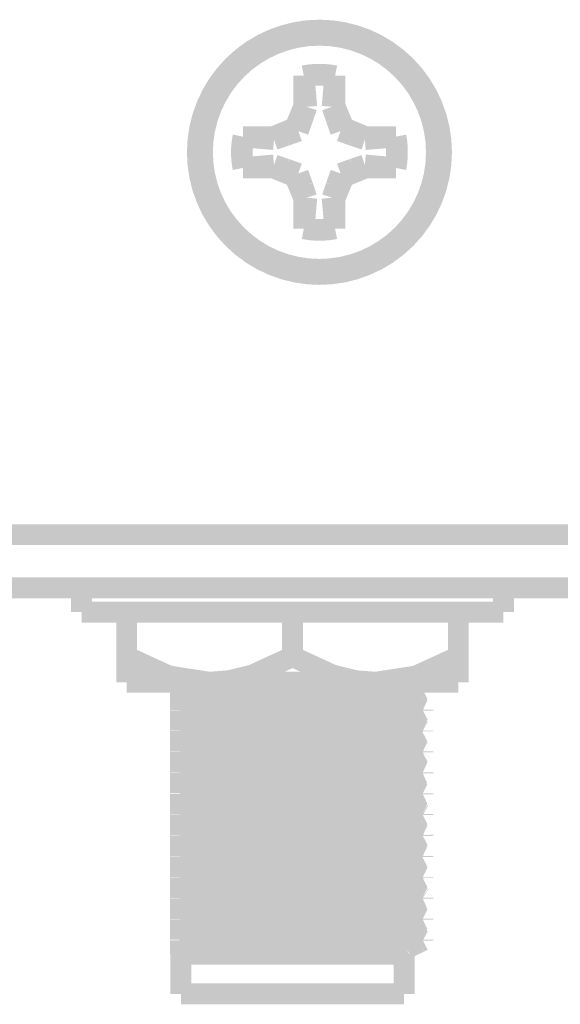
# Model space of a CAD drawing. Header units: millimetres. Extents: x 618 to 1482, y 17 to 575.
# Tile 37 of 96: x 1040 to 1053, y 271 to 294. Entities that reach past the tile are written whole.
import ezdxf

# ---------------------------------------------------------------- set-up
doc = ezdxf.new("R2010")
doc.units = ezdxf.units.MM

# ---------------------------------------------------------------- blocks, each defined once
blk = doc.blocks.new('WASHER_INT_TOOTH_SMA_SS_764701-02_7__41', base_point=(1041.296749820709, 279.8448928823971))
at = {"color": 7, "linetype": 'Continuous', "const_width": 0.5}
for points in [[(1041.546749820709, 280.6812298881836), (1041.546749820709, 280.0970318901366)], [(1046.868306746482, 280.6812298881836), (1041.546749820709, 280.6812298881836)], [(1051.643250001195, 280.6812312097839), (1046.868306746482, 280.6812298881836)], [(1051.643250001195, 280.6812312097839), (1051.643250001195, 280.0970312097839)], [(1046.868306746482, 280.0970318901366), (1041.546749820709, 280.0970318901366)], [(1042.600736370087, 280.095929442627), (1042.531000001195, 280.0970312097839)], [(1042.626250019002, 280.0948928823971), (1042.600736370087, 280.095929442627)], [(1051.643250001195, 280.0970312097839), (1046.868306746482, 280.0970318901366)]]:
    blk.add_lwpolyline(points, dxfattribs=at)
blk = doc.blocks.new('hex-nut_sma_5-16_ss_7__63', base_point=(1042.376250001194, 278.1706312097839))
at = {"color": 7, "linetype": 'Continuous', "const_width": 0.5}
for points in [[(1042.626250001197, 279.0345989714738), (1042.626250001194, 280.0970312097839)], [(1046.595000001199, 279.0345989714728), (1046.595000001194, 280.0970312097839)], [(1050.563750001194, 279.0345989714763), (1050.563750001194, 280.0970312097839)], [(1042.626250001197, 279.0345989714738), (1042.626250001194, 278.4206312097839)], [(1043.58805727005, 278.5925534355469), (1042.626250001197, 279.0345989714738)], [(1046.595000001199, 279.0345989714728), (1045.633192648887, 278.5925534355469)], [(1047.556807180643, 278.5925534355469), (1046.595000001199, 279.0345989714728)], [(1050.563750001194, 279.0345989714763), (1049.601942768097, 278.5925534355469)], [(1050.563750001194, 278.4206312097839), (1050.563750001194, 279.0345989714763)], [(1043.682595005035, 278.5627568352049), (1043.58805727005, 278.5925534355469)], [(1044.610625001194, 278.4206312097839), (1043.682595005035, 278.5627568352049)], [(1045.633192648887, 278.5925534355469), (1045.078287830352, 278.457200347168)], [(1048.111712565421, 278.457200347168), (1047.556807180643, 278.5925534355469)], [(1049.507405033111, 278.5627568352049), (1048.579375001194, 278.4206312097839)], [(1049.601942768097, 278.5925534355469), (1049.507405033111, 278.5627568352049)], [(1044.610625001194, 278.4206312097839), (1042.626250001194, 278.4206312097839)], [(1045.078287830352, 278.457200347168), (1044.610625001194, 278.4206312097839)], [(1048.579375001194, 278.4206312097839), (1044.610625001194, 278.4206312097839)], [(1048.579375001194, 278.4206312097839), (1048.111712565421, 278.457200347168)], [(1050.563750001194, 278.4206312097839), (1048.579375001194, 278.4206312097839)]]:
    blk.add_lwpolyline(points, dxfattribs=at)
blk = doc.blocks.new('screw_m3x5_flthd-phil_5', base_point=(1044.190000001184, 288.0452312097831))
at = {"color": 7, "linetype": 'Continuous', "const_width": 0.5}
blk.add_lwpolyline([(1044.440000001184, 291.0952312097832, 1), (1050.040000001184, 291.0952312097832, 1)], format="xyb", close=True, dxfattribs=at)
for points in [[(1047.613333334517, 292.9241835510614, 0.10102051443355), (1046.866666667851, 292.9241835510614, 0.10102051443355)], [(1047.606954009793, 292.9055432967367, 0.10033080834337), (1046.873045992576, 292.9055432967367, 0.10033080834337)], [(1045.411047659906, 291.4685645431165, 0.10102051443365), (1045.411047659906, 290.7218978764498, 0.10102051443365)], [(1045.42968791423, 291.4621852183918, 0.10033080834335), (1045.42968791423, 290.7282772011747, 0.10033080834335)], [(1049.050312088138, 290.7282772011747, 0.10033080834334), (1049.050312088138, 291.4621852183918, 0.10033080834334)], [(1049.068952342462, 290.72189787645, 0.10102051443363), (1049.068952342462, 291.4685645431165, 0.10102051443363)], [(1046.866666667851, 289.2662788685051, 0.10102051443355), (1047.613333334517, 289.2662788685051, 0.10102051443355)], [(1046.873045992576, 289.2849191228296, 0.10033080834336), (1047.606954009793, 289.2849191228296, 0.10033080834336)]]:
    blk.add_lwpolyline(points, format="xyb", dxfattribs=at)
for points in [[(1046.873045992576, 292.9055432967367), (1046.866666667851, 292.9241835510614)], [(1046.866666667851, 292.9241835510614), (1046.866666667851, 292.196374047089)], [(1047.606954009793, 292.9055432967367), (1047.613333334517, 292.9241835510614)], [(1047.613333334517, 292.196374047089), (1047.613333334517, 292.9241835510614)], [(1046.873045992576, 292.9055432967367), (1046.935864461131, 292.1826097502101)], [(1047.606954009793, 292.9055432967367), (1047.544135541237, 292.1826097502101)], [(1046.866666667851, 292.196374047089), (1046.653496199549, 291.6817350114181)], [(1046.935864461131, 292.1826097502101), (1046.841997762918, 291.903920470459)], [(1046.935864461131, 292.1826097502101), (1046.866666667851, 292.196374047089)], [(1047.544135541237, 292.1826097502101), (1047.613333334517, 292.196374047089)], [(1047.544135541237, 292.1826097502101), (1047.638001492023, 291.903920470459)], [(1047.826503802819, 291.6817350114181), (1047.613333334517, 292.196374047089)], [(1046.841997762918, 291.903920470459), (1046.734162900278, 291.6010683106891)], [(1047.638001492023, 291.903920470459), (1047.74583710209, 291.6010683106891)], [(1046.653496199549, 291.6817350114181), (1046.138857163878, 291.4685645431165)], [(1046.734162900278, 291.6010683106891), (1046.431310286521, 291.493233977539)], [(1046.734162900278, 291.6010683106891), (1046.653496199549, 291.6817350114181)], [(1047.74583710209, 291.6010683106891), (1047.826503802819, 291.6817350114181)], [(1047.74583710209, 291.6010683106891), (1048.04868756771, 291.493233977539)], [(1048.34114283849, 291.4685645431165), (1047.826503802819, 291.6817350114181)], [(1045.42968791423, 291.4621852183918), (1045.411047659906, 291.4685645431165)], [(1046.138857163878, 291.4685645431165), (1045.411047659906, 291.4685645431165)], [(1046.152621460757, 291.3993667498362), (1045.42968791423, 291.4621852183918)], [(1046.152621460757, 291.3993667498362), (1046.138857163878, 291.4685645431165)], [(1046.431310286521, 291.493233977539), (1046.152621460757, 291.3993667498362)], [(1048.04868756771, 291.493233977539), (1048.327378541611, 291.3993667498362)], [(1048.327378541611, 291.3993667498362), (1048.34114283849, 291.4685645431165)], [(1048.327378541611, 291.3993667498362), (1049.050312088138, 291.4621852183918)], [(1049.068952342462, 291.4685645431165), (1048.34114283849, 291.4685645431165)], [(1049.050312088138, 291.4621852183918), (1049.068952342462, 291.4685645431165)], [(1045.42968791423, 290.7282772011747), (1045.411047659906, 290.7218978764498)], [(1045.411047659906, 290.7218978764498), (1046.138857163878, 290.7218978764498)], [(1045.42968791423, 290.7282772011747), (1046.152621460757, 290.7910956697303)], [(1046.152621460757, 290.7910956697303), (1046.138857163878, 290.7218978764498)], [(1046.138857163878, 290.7218978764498), (1046.653496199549, 290.5087274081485)], [(1046.152621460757, 290.7910956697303), (1046.431312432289, 290.6972287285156)], [(1046.431312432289, 290.6972287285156), (1046.734162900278, 290.5893941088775)], [(1046.734162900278, 290.5893941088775), (1046.653496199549, 290.5087274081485)], [(1046.734162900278, 290.5893941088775), (1046.841998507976, 290.2865422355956)], [(1047.638002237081, 290.2865422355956), (1047.74583710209, 290.5893941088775)], [(1047.74583710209, 290.5893941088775), (1048.048689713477, 290.6972287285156)], [(1047.74583710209, 290.5893941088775), (1047.826503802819, 290.5087274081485)], [(1047.826503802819, 290.5087274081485), (1048.34114283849, 290.72189787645)], [(1048.048689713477, 290.6972287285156), (1048.327378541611, 290.7910956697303)], [(1048.327378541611, 290.7910956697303), (1048.34114283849, 290.72189787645)], [(1048.327378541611, 290.7910956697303), (1049.050312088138, 290.7282772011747)], [(1048.34114283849, 290.72189787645), (1049.068952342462, 290.72189787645)], [(1049.050312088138, 290.7282772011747), (1049.068952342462, 290.72189787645)], [(1046.653496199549, 290.5087274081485), (1046.866666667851, 289.9940883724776)], [(1047.613333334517, 289.9940883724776), (1047.826503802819, 290.5087274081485)], [(1046.841998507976, 290.2865422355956), (1046.935864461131, 290.0078526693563)], [(1047.544135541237, 290.0078526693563), (1047.638002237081, 290.2865422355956)], [(1046.935864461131, 290.0078526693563), (1046.866666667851, 289.9940883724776)], [(1046.866666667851, 289.9940883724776), (1046.866666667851, 289.2662788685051)], [(1046.935864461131, 290.0078526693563), (1046.873045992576, 289.2849191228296)], [(1047.544135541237, 290.0078526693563), (1047.613333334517, 289.9940883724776)], [(1047.606954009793, 289.2849191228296), (1047.544135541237, 290.0078526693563)], [(1047.613333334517, 289.2662788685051), (1047.613333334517, 289.9940883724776)], [(1046.873045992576, 289.2849191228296), (1046.866666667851, 289.2662788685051)], [(1047.606954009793, 289.2849191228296), (1047.613333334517, 289.2662788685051)]]:
    blk.add_lwpolyline(points, dxfattribs=at)
blk = doc.blocks.new('Conn_SMA_PCBMount_Octoclock_8__81', base_point=(1043.664896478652, 270.7186329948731))
at = {"color": 7, "linetype": 'Continuous', "const_width": 0.5}
for points in [[(1043.914999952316, 278.3907178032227), (1043.914999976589, 278.4206322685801)], [(1043.914999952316, 278.2606633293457), (1043.914999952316, 278.3907178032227)], [(1044.716078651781, 278.4206326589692), (1044.841493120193, 278.4163945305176)], [(1044.841493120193, 278.4163945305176), (1046.593787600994, 278.3686574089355)], [(1045.468072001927, 278.4206326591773), (1045.775659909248, 278.4121144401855)], [(1045.775659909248, 278.4121144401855), (1047.787173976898, 278.3609631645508)], [(1046.593787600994, 278.3686574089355), (1048.62468670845, 278.3116582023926)], [(1047.787173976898, 278.3609631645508), (1049.221898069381, 278.3117535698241)], [(1049.40701773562, 278.4206326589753), (1049.464246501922, 278.389531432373)], [(1049.464246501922, 278.389531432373), (1049.649162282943, 278.2966321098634)], [(1043.914999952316, 278.2606633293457), (1043.931449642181, 278.2493756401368)], [(1043.914999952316, 278.2496693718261), (1043.922954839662, 278.2552049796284)], [(1043.915000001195, 277.9740249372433), (1043.914999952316, 278.2496693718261)], [(1043.931449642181, 278.2493756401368), (1043.978062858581, 278.2386334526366)], [(1043.978062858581, 278.2386334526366), (1044.075344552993, 278.2275975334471)], [(1044.075344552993, 278.2275975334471), (1044.085729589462, 278.2266896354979)], [(1044.085729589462, 278.2266896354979), (1044.200447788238, 278.218301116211)], [(1044.200447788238, 278.218301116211), (1044.57205461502, 278.1993191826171)], [(1044.57205461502, 278.1993191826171), (1045.451850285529, 278.165078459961)], [(1045.451850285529, 278.165078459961), (1047.073342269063, 278.1165631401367)], [(1047.073342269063, 278.1165631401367), (1048.331943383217, 278.0731938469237)], [(1048.62468670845, 278.3116582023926), (1049.221877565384, 278.2886822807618)], [(1049.221877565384, 278.2886822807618), (1049.475448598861, 278.2756550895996)], [(1049.221898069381, 278.3117535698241), (1049.338022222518, 278.3064091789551)], [(1049.338022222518, 278.3064091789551), (1049.475448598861, 278.2987225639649)], [(1049.340446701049, 278.0552914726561), (1049.462025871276, 278.1207783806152)], [(1049.462025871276, 278.1207783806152), (1049.637156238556, 278.2050870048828)], [(1049.475448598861, 278.2987225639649), (1049.584227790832, 278.2905743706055)], [(1049.475448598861, 278.2756550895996), (1049.524967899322, 278.272271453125)], [(1049.524967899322, 278.272271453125), (1049.584222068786, 278.2675030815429)], [(1049.584222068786, 278.2675030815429), (1049.702832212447, 278.2509816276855)], [(1049.584227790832, 278.2905743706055), (1049.629109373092, 278.2861188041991)], [(1049.629109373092, 278.2861188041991), (1049.715000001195, 278.2667012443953)], [(1049.637156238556, 278.2050870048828), (1049.715000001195, 278.2436312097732)], [(1049.649162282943, 278.2966321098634), (1049.715000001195, 278.2667012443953)], [(1049.702832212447, 278.2509816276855), (1049.715000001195, 278.2436312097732)], [(1049.715000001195, 278.2667012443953), (1049.715000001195, 278.2436312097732)], [(1043.915000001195, 277.9740249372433), (1044.466025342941, 277.9521535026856)], [(1043.915000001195, 277.9509549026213), (1043.915000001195, 277.9740249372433)], [(1043.915000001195, 277.9509549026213), (1044.726383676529, 277.9201520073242)], [(1043.914999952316, 277.7606633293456), (1043.915000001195, 277.9509549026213)], [(1043.914999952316, 277.8961194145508), (1043.914999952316, 277.8483403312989)], [(1044.466025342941, 277.9521535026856), (1045.775659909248, 277.9121144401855)], [(1044.726383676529, 277.9201520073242), (1046.593787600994, 277.8686574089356)], [(1045.775659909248, 277.9121144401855), (1047.787173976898, 277.8609631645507)], [(1046.593787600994, 277.8686574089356), (1048.515730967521, 277.815369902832)], [(1047.787173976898, 277.8609631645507), (1049.006424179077, 277.8206952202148)], [(1048.331943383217, 278.0731938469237), (1048.79358338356, 278.0527127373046)], [(1048.79358338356, 278.0527127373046), (1049.021445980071, 278.039937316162)], [(1049.021445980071, 278.039937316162), (1049.102376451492, 278.033803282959)], [(1049.102376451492, 278.033803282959), (1049.130180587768, 278.0313122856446)], [(1049.130180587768, 278.0313122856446), (1049.228310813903, 278.0189335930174)], [(1049.254587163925, 278.0125172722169), (1049.289695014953, 277.9909184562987)], [(1049.265843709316, 278.0055920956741), (1049.306619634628, 278.0297406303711)], [(1049.289695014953, 277.9909184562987), (1049.328779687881, 277.9610760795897)], [(1049.306619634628, 278.0297406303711), (1049.340446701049, 278.0552914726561)], [(1049.328779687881, 277.9610760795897), (1049.461776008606, 277.8895238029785)], [(1049.461776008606, 277.8895238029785), (1049.633508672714, 277.8076184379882)], [(1043.950844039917, 277.7436001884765), (1043.914999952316, 277.7606633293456)], [(1043.914999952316, 277.7496693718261), (1043.925640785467, 277.7555978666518)], [(1043.915000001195, 277.4740249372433), (1043.914999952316, 277.7496693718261)], [(1043.950844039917, 277.7436001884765), (1044.01202630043, 277.7340634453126)], [(1044.01202630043, 277.7340634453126), (1044.14070271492, 277.722352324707)], [(1044.14070271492, 277.722352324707), (1044.151574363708, 277.7215703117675)], [(1044.151574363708, 277.7215703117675), (1044.347169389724, 277.7101033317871)], [(1044.347169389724, 277.7101033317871), (1044.879932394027, 277.6862576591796)], [(1044.879932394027, 277.6862576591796), (1046.286201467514, 277.6387913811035)], [(1046.286201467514, 277.6387913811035), (1047.969470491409, 277.5870679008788)], [(1048.515730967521, 277.815369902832), (1049.221877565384, 277.7886822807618)], [(1049.006424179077, 277.8206952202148), (1049.430397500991, 277.8014729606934)], [(1049.221877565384, 277.7886822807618), (1049.584222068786, 277.7675030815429)], [(1049.305222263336, 277.5344670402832), (1049.466138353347, 277.6207669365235)], [(1049.430397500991, 277.8014729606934), (1049.475448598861, 277.7987225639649)], [(1049.466138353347, 277.6207669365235), (1049.617611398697, 277.6929600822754)], [(1049.475448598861, 277.7987225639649), (1049.584227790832, 277.7905743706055)], [(1049.584222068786, 277.7675030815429), (1049.68718503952, 277.7547352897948)], [(1049.584227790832, 277.7905743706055), (1049.67212723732, 277.7804692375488)], [(1049.617611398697, 277.6929600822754), (1049.715000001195, 277.7436312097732)], [(1049.633508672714, 277.8076184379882), (1049.715000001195, 277.7667012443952)], [(1049.67212723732, 277.7804692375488), (1049.715000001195, 277.7667012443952)], [(1049.68718503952, 277.7547352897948), (1049.715000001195, 277.7436312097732)], [(1049.715000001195, 277.7667012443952), (1049.715000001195, 277.7436312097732)], [(1043.915000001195, 277.4740249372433), (1044.723775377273, 277.4433110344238)], [(1043.915000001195, 277.4509549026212), (1043.915000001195, 277.4740249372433)], [(1043.915000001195, 277.4509549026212), (1044.61540435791, 277.42388278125)], [(1043.914999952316, 277.2601788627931), (1043.915000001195, 277.4509549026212)], [(1044.61540435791, 277.42388278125), (1046.593787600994, 277.3686574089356)], [(1044.723775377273, 277.4433110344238), (1046.593786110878, 277.3917286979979)], [(1046.593786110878, 277.3917286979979), (1048.571411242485, 277.3365567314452)], [(1047.969470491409, 277.5870679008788), (1048.725737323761, 277.5560162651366)], [(1048.725737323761, 277.5560162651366), (1049.04621266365, 277.5382016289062)], [(1049.04621266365, 277.5382016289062), (1049.090782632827, 277.5347760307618)], [(1049.090782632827, 277.5347760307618), (1049.241196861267, 277.516267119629)], [(1049.241196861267, 277.516267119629), (1049.252615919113, 277.513181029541)], [(1049.252615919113, 277.513181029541), (1049.280644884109, 277.4927189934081)], [(1049.261480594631, 277.5067095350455), (1049.305222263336, 277.5344670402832)], [(1049.280644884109, 277.4927189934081), (1049.473361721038, 277.3895581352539)], [(1049.473361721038, 277.3895581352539), (1049.586383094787, 277.3353474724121)], [(1043.929141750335, 277.252713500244), (1043.914999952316, 277.2601788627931)], [(1043.922524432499, 277.2562067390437), (1043.914999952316, 277.2522404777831)], [(1043.915000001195, 276.9740249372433), (1043.914999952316, 277.2522404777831)], [(1043.940963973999, 277.2460682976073), (1043.929141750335, 277.252713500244)], [(1043.940963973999, 277.2460682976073), (1043.961630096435, 277.241410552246)], [(1043.961630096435, 277.241410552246), (1043.982902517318, 277.2379048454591)], [(1043.982902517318, 277.2379048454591), (1044.106894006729, 277.2249348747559)], [(1044.106894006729, 277.2249348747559), (1044.216132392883, 277.2173245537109)], [(1044.216132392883, 277.2173245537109), (1044.427364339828, 277.2060940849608)], [(1044.427364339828, 277.2060940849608), (1045.146553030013, 277.1759808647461)], [(1045.146553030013, 277.1759808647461), (1046.484875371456, 277.1331761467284)], [(1046.593787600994, 277.3686574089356), (1048.402501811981, 277.3191159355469)], [(1048.402501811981, 277.3191159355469), (1049.221877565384, 277.2886822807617)], [(1048.571411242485, 277.3365567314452), (1049.221898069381, 277.3117535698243)], [(1049.221877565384, 277.2886822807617), (1049.42026304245, 277.2789853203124)], [(1049.221898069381, 277.3117535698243), (1049.475448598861, 277.2987225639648)], [(1049.42026304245, 277.2789853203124), (1049.475448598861, 277.2756550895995)], [(1049.475448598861, 277.2987225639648), (1049.511420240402, 277.2963078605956)], [(1049.475448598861, 277.2756550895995), (1049.584222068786, 277.2675030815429)], [(1049.572952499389, 277.167477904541), (1049.476248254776, 277.120732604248)], [(1049.511420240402, 277.2963078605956), (1049.584227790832, 277.2905743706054)], [(1049.703267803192, 277.2364094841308), (1049.572952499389, 277.167477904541)], [(1049.584222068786, 277.2675030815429), (1049.6652743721, 277.2584508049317)], [(1049.584227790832, 277.2905743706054), (1049.700528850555, 277.2747166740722)], [(1049.586383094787, 277.3353474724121), (1049.700528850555, 277.2747166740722)], [(1049.6652743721, 277.2584508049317), (1049.715000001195, 277.2436312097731)], [(1049.700528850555, 277.2747166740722), (1049.715000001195, 277.2667012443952)], [(1049.715000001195, 277.2667012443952), (1049.715000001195, 277.2436312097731)], [(1043.915000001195, 276.9740249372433), (1044.902432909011, 276.9375165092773)], [(1043.915000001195, 276.9509549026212), (1043.915000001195, 276.9740249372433)], [(1043.915000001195, 276.9509549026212), (1044.466039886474, 276.9290822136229)], [(1043.914999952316, 276.7581189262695), (1043.915000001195, 276.9509549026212)], [(1044.466039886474, 276.9290822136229), (1045.775710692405, 276.8890431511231)], [(1044.902432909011, 276.9375165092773), (1046.593786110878, 276.8917286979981)], [(1046.484875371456, 277.1331761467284), (1047.840835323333, 277.0916760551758)], [(1047.840835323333, 277.0916760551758), (1048.653216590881, 277.0594075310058)], [(1048.653216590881, 277.0594075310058), (1048.938982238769, 277.0450718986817)], [(1048.938982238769, 277.0450718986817), (1049.012773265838, 277.0405209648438)], [(1049.012773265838, 277.0405209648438), (1049.149505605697, 277.0294087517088)], [(1049.149505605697, 277.0294087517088), (1049.264062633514, 277.0073750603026)], [(1049.454818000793, 276.902196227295), (1049.264062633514, 277.0073750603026)], [(1049.275712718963, 277.0134327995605), (1049.266112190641, 277.0062680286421)], [(1049.476248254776, 277.120732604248), (1049.275712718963, 277.0134327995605)], [(1043.930478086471, 276.7498295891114), (1043.914999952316, 276.7581189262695)], [(1043.924738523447, 276.7530448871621), (1043.914999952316, 276.749669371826)], [(1043.915000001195, 276.4740249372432), (1043.914999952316, 276.749669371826)], [(1043.930478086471, 276.7498295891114), (1044.027166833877, 276.7323353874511)], [(1044.027166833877, 276.7323353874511), (1044.066651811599, 276.728383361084)], [(1044.066651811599, 276.728383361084), (1044.128708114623, 276.7232411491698)], [(1044.128708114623, 276.7232411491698), (1044.300747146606, 276.7125332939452)], [(1044.300747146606, 276.7125332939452), (1044.730492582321, 276.6924031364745)], [(1044.730492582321, 276.6924031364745), (1045.392718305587, 276.6671269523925)], [(1045.775710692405, 276.8890431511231), (1047.787174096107, 276.8378918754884)], [(1046.593786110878, 276.8917286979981), (1048.239032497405, 276.8474171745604)], [(1047.787174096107, 276.8378918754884), (1048.910018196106, 276.8013508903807)], [(1048.239032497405, 276.8474171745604), (1049.221898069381, 276.8117535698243)], [(1048.910018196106, 276.8013508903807), (1049.360654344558, 276.7822049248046)], [(1049.221898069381, 276.8117535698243), (1049.475448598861, 276.7987225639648)], [(1049.360654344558, 276.7822049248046), (1049.475448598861, 276.7756550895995)], [(1049.500271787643, 276.8772824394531), (1049.454818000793, 276.902196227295)], [(1049.475448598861, 276.7987225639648), (1049.71390460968, 276.768910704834)], [(1049.475448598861, 276.7756550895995), (1049.584222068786, 276.7675030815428)], [(1049.712330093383, 276.7401822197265), (1049.493879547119, 276.6267331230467)], [(1049.71390460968, 276.768910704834), (1049.500271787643, 276.8772824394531)], [(1049.584222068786, 276.7675030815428), (1049.637232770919, 276.7621205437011)], [(1049.637232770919, 276.7621205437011), (1049.715000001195, 276.7436312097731)], [(1049.715000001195, 276.7436312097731), (1049.712330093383, 276.7401822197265)], [(1049.71390460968, 276.768910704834), (1049.715000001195, 276.7667012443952)], [(1049.715000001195, 276.7667012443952), (1049.715000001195, 276.7436312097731)], [(1043.915000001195, 276.4740249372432), (1045.089663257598, 276.4316914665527)], [(1043.915000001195, 276.4509549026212), (1043.915000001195, 276.4740249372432)], [(1043.915000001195, 276.4509549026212), (1045.065075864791, 276.4093716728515)], [(1043.914999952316, 276.2591374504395), (1043.915000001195, 276.4509549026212)], [(1045.392718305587, 276.6671269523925), (1047.347318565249, 276.6081441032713)], [(1047.347318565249, 276.6081441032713), (1048.280806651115, 276.5752423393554)], [(1048.280806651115, 276.5752423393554), (1048.822606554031, 276.5512593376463)], [(1048.822606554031, 276.5512593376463), (1049.167186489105, 276.5275166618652)], [(1049.167186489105, 276.5275166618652), (1049.19844912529, 276.5236561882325)], [(1049.482665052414, 276.6207135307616), (1049.262715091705, 276.5017178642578)], [(1049.463167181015, 276.3895276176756), (1049.262715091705, 276.5017178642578)], [(1049.493879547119, 276.6267331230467), (1049.482665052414, 276.6207135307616)], [(1043.933190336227, 276.2486432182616), (1043.914999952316, 276.2591374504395)], [(1043.925080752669, 276.2533229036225), (1043.914999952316, 276.2496693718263)], [(1043.915000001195, 275.9740249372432), (1043.914999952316, 276.2496693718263)], [(1043.933190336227, 276.2486432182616), (1044.031074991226, 276.2319119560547)], [(1044.031074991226, 276.2319119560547), (1044.048342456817, 276.2301304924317)], [(1044.048342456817, 276.2301304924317), (1044.083018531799, 276.2269223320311)], [(1044.083018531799, 276.2269223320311), (1044.301505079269, 276.2124913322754)], [(1044.301505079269, 276.2124913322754), (1044.722582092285, 276.1927388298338)], [(1045.065075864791, 276.4093716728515), (1046.616299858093, 276.3681386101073)], [(1045.089663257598, 276.4316914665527), (1047.410836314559, 276.3713811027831)], [(1046.616299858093, 276.3681386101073), (1048.238971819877, 276.3243497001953)], [(1047.410836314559, 276.3713811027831), (1048.801854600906, 276.3284428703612)], [(1048.238971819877, 276.3243497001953), (1049.221877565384, 276.2886822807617)], [(1048.801854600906, 276.3284428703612), (1049.221898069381, 276.3117535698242)], [(1049.221877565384, 276.2886822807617), (1049.296620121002, 276.285313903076)], [(1049.221898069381, 276.3117535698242), (1049.350285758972, 276.3057988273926)], [(1049.296620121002, 276.285313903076), (1049.475448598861, 276.2756550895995)], [(1049.350285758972, 276.3057988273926), (1049.475448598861, 276.2987225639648)], [(1049.647902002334, 276.2976353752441), (1049.463167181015, 276.3895276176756)], [(1049.652076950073, 276.2162259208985), (1049.470014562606, 276.1207516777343)], [(1049.475448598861, 276.2987225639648), (1049.584227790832, 276.2905743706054)], [(1049.475448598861, 276.2756550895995), (1049.584222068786, 276.2675030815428)], [(1049.584222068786, 276.2675030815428), (1049.603228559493, 276.265736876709)], [(1049.584227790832, 276.2905743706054), (1049.635334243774, 276.2854130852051)], [(1049.603228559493, 276.265736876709), (1049.715000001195, 276.2436312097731)], [(1049.635334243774, 276.2854130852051), (1049.715000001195, 276.2667012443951)], [(1049.715000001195, 276.2667012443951), (1049.647902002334, 276.2976353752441)], [(1049.715000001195, 276.2436312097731), (1049.652076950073, 276.2162259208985)], [(1049.715000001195, 276.2667012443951), (1049.715000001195, 276.2436312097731)], [(1043.915000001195, 275.9740249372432), (1044.466025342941, 275.9521535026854)], [(1043.915000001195, 275.9509549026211), (1043.915000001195, 275.9740249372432)], [(1044.722582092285, 276.1927388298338), (1045.715995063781, 276.1562474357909)], [(1045.715995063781, 276.1562474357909), (1047.340927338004, 276.1083462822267)], [(1047.340927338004, 276.1083462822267), (1048.49458240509, 276.0664342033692)], [(1048.49458240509, 276.0664342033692), (1048.90696357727, 276.0468495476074)], [(1048.90696357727, 276.0468495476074), (1049.030765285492, 276.0392964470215)], [(1049.030765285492, 276.0392964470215), (1049.08998846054, 276.0348408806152)], [(1049.08998846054, 276.0348408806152), (1049.169349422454, 276.0272725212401)], [(1049.169349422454, 276.0272725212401), (1049.232082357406, 276.0182126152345)], [(1049.261927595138, 276.0091641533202), (1049.321950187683, 275.9650509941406)], [(1049.365940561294, 276.0586445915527), (1049.266612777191, 276.0057208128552)], [(1049.321950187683, 275.9650509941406), (1049.462457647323, 275.8895276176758)], [(1049.470014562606, 276.1207516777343), (1049.365940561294, 276.0586445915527)], [(1043.915000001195, 275.9509549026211), (1044.943189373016, 275.9131558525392)], [(1043.914999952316, 275.7606633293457), (1043.915000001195, 275.9509549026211)], [(1043.925310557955, 275.7559855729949), (1043.914999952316, 275.7606633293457)], [(1043.914999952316, 275.7496693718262), (1043.925310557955, 275.7559855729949)], [(1043.915000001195, 275.4740249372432), (1043.914999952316, 275.7496693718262)], [(1043.954204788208, 275.7428753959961), (1043.986990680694, 275.7373135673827)], [(1043.986990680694, 275.7373135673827), (1044.000368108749, 275.7355054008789)], [(1044.000368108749, 275.7355054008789), (1044.149699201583, 275.721703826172)], [(1044.466025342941, 275.9521535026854), (1045.775659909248, 275.9121144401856)], [(1044.943189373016, 275.9131558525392), (1047.269914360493, 275.8520329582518)], [(1045.775659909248, 275.9121144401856), (1047.787173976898, 275.8609631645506)], [(1047.269914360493, 275.8520329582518), (1048.714451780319, 275.8085148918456)], [(1047.787173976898, 275.8609631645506), (1049.023259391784, 275.8200276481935)], [(1048.714451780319, 275.8085148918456), (1049.475448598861, 275.7756550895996)], [(1049.023259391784, 275.8200276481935), (1049.441287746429, 275.8008320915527)], [(1049.441287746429, 275.8008320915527), (1049.475448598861, 275.7987225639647)], [(1049.462457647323, 275.8895276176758), (1049.630181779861, 275.8097241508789)], [(1049.475448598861, 275.7987225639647), (1049.584227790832, 275.7905743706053)], [(1049.475448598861, 275.7756550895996), (1049.563462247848, 275.769284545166)], [(1049.563462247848, 275.769284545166), (1049.584222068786, 275.767503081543)], [(1049.584222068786, 275.767503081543), (1049.715000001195, 275.743631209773)], [(1049.584227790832, 275.7905743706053), (1049.676534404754, 275.7797444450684)], [(1049.630181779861, 275.8097241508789), (1049.715000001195, 275.7667012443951)], [(1049.715000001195, 275.743631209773), (1049.646123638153, 275.7113354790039)], [(1049.676534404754, 275.7797444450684), (1049.715000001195, 275.7667012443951)], [(1049.715000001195, 275.7667012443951), (1049.715000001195, 275.743631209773)], [(1044.149699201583, 275.721703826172), (1044.275465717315, 275.7138951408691)], [(1044.275465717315, 275.7138951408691), (1044.80809425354, 275.6891720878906)], [(1044.80809425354, 275.6891720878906), (1045.824091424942, 275.6527760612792)], [(1045.824091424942, 275.6527760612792), (1047.694528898, 275.5967496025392)], [(1047.694528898, 275.5967496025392), (1048.536077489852, 275.5646412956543)], [(1048.536077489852, 275.5646412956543), (1048.847959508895, 275.5499623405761)], [(1048.847959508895, 275.5499623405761), (1048.993233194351, 275.5417950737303)], [(1048.993233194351, 275.5417950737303), (1049.098808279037, 275.5341084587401)], [(1049.098808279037, 275.5341084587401), (1049.135318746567, 275.5308201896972)], [(1049.135318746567, 275.5308201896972), (1049.240103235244, 275.5165188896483)], [(1049.240103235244, 275.5165188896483), (1049.254777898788, 275.5124524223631)], [(1049.375111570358, 275.5730641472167), (1049.261734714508, 275.5092862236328)], [(1049.275532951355, 275.496766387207), (1049.261734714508, 275.5092862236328)], [(1049.475845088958, 275.3895657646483), (1049.275532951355, 275.496766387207)], [(1049.463203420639, 275.6207745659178), (1049.375111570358, 275.5730641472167)], [(1049.646123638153, 275.7113354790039), (1049.463203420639, 275.6207745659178)], [(1043.915000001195, 275.4509549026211), (1043.915000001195, 275.4740249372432)], [(1043.915000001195, 275.4740249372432), (1044.745839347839, 275.4425824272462)], [(1043.915000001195, 275.4509549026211), (1044.824801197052, 275.4169324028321)], [(1043.914999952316, 275.2606633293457), (1043.915000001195, 275.4509549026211)], [(1043.914999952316, 275.2606633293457), (1043.947873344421, 275.244283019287)], [(1044.745839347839, 275.4425824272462), (1046.593786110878, 275.391728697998)], [(1044.824801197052, 275.4169324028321), (1046.593787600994, 275.3686574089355)], [(1046.593786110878, 275.391728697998), (1048.592522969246, 275.335835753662)], [(1046.593787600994, 275.3686574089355), (1048.609387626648, 275.3121884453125)], [(1048.592522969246, 275.335835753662), (1049.221898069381, 275.3117535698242)], [(1048.609387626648, 275.3121884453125), (1049.221877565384, 275.2886822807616)], [(1049.221877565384, 275.2886822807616), (1049.475448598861, 275.2756550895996)], [(1049.221898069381, 275.3117535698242), (1049.475448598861, 275.2987225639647)], [(1049.475448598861, 275.2987225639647), (1049.520798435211, 275.2956402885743)], [(1049.475448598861, 275.2756550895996), (1049.518164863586, 275.2727597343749)], [(1049.574202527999, 275.3421605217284), (1049.475845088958, 275.3895657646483)], [(1049.518164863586, 275.2727597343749), (1049.584222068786, 275.267503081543)], [(1049.520798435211, 275.2956402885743), (1049.584227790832, 275.2905743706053)], [(1049.703055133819, 275.2739842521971), (1049.574202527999, 275.3421605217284)], [(1049.584222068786, 275.267503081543), (1049.700983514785, 275.2515194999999)], [(1049.584227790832, 275.2905743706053), (1049.703055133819, 275.2739842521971)], [(1049.703055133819, 275.2739842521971), (1049.715000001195, 275.2667012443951)], [(1049.715000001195, 275.2667012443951), (1049.715000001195, 275.243631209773)], [(1043.914999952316, 275.2511723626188), (1043.919876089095, 275.2548153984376)], [(1043.914999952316, 275.2496693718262), (1043.914999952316, 275.2511723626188)], [(1043.915000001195, 274.9740249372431), (1043.914999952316, 275.2496693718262)], [(1043.919876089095, 275.2548153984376), (1043.923177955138, 275.2565879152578)], [(1043.947873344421, 275.244283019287), (1043.974711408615, 275.2391598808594)], [(1043.974711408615, 275.2391598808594), (1043.987834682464, 275.2371914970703)], [(1043.987834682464, 275.2371914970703), (1044.173870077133, 275.2200329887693)], [(1044.173870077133, 275.2200329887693), (1044.226335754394, 275.2167065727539)], [(1044.226335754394, 275.2167065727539), (1044.631747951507, 275.196660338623)], [(1044.631747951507, 275.196660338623), (1045.819460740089, 275.1529248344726)], [(1045.819460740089, 275.1529248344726), (1047.672554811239, 275.0974972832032)], [(1047.672554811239, 275.0974972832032), (1048.442108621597, 275.068658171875)], [(1048.442108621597, 275.068658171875), (1049.096554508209, 275.0342953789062)], [(1049.096554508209, 275.0342953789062), (1049.156131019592, 275.0287182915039)], [(1049.156131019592, 275.0287182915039), (1049.197388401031, 275.0238011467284)], [(1049.197388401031, 275.0238011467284), (1049.253005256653, 275.0130551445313)], [(1049.290940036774, 275.0197156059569), (1049.335066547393, 275.0523236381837)], [(1049.335066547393, 275.0523236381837), (1049.462250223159, 275.1207783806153)], [(1049.462250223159, 275.1207783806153), (1049.635124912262, 275.2037594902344)], [(1049.635124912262, 275.2037594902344), (1049.715000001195, 275.243631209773)], [(1049.700983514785, 275.2515194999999), (1049.715000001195, 275.243631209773)], [(1043.915000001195, 274.9740249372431), (1044.9256508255, 274.9367802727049)], [(1043.915000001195, 274.9509549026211), (1043.915000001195, 274.9740249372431)], [(1043.914999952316, 274.7606633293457), (1043.915000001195, 274.9509549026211)], [(1043.915000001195, 274.9509549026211), (1044.710262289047, 274.9206898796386)], [(1044.710262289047, 274.9206898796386), (1046.593787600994, 274.8686574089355)], [(1044.9256508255, 274.9367802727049), (1047.293047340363, 274.8744977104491)], [(1046.593787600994, 274.8686574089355), (1048.499802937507, 274.8159039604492)], [(1047.293047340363, 274.8744977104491), (1048.753419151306, 274.8301938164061)], [(1048.499802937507, 274.8159039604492), (1049.221877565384, 274.7886822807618)], [(1048.753419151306, 274.8301938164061), (1049.262060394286, 274.8099644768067)], [(1049.221877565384, 274.7886822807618), (1049.584222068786, 274.767503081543)], [(1049.253005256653, 275.0130551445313), (1049.371580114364, 274.9500706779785)], [(1049.262060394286, 274.8099644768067), (1049.475448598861, 274.7987225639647)], [(1049.267332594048, 275.0054447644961), (1049.290940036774, 275.0197156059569)], [(1049.371580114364, 274.9500706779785), (1049.47514175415, 274.8895657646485)], [(1049.47514175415, 274.8895657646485), (1049.504102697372, 274.8736432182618)], [(1049.475448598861, 274.7987225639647), (1049.714513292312, 274.7681744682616)], [(1049.504102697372, 274.8736432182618), (1049.714513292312, 274.7681744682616)], [(1043.927287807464, 274.7517178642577), (1043.914999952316, 274.7606633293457)], [(1043.926094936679, 274.755631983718), (1043.914999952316, 274.7496693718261)], [(1043.915000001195, 274.4740249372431), (1043.914999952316, 274.7496693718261)], [(1043.927287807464, 274.7517178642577), (1043.95425819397, 274.7428639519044)], [(1043.95425819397, 274.7428639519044), (1044.033600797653, 274.7316411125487)], [(1044.033600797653, 274.7316411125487), (1044.084754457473, 274.7267735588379)], [(1044.084754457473, 274.7267735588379), (1044.14492606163, 274.7220471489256)], [(1044.14492606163, 274.7220471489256), (1044.31213973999, 274.7119267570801)], [(1044.31213973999, 274.7119267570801), (1044.747201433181, 274.6917012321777)], [(1044.747201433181, 274.6917012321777), (1045.822068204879, 274.6528409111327)], [(1045.822068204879, 274.6528409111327), (1047.455824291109, 274.6046727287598)], [(1047.455824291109, 274.6046727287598), (1048.569932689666, 274.5631573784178)], [(1048.569932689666, 274.5631573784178), (1048.96324180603, 274.5436490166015)], [(1049.300652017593, 274.5314763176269), (1049.467213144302, 274.6207631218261)], [(1049.467213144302, 274.6207631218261), (1049.61342262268, 274.6904843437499)], [(1049.584222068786, 274.767503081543), (1049.684434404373, 274.7552655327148)], [(1049.61342262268, 274.6904843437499), (1049.715000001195, 274.743631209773)], [(1049.684434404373, 274.7552655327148), (1049.715000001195, 274.743631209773)], [(1049.714513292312, 274.7681744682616), (1049.715000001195, 274.743631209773)], [(1043.915000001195, 274.4509549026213), (1043.915000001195, 274.4740249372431)], [(1043.915000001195, 274.4740249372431), (1044.387222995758, 274.4549954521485)], [(1043.915000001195, 274.4509549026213), (1044.466039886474, 274.429082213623)], [(1043.914999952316, 274.2596982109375), (1043.915000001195, 274.4509549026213)], [(1044.387222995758, 274.4549954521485), (1045.775659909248, 274.4121144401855)], [(1044.466039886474, 274.429082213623), (1045.775710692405, 274.389043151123)], [(1045.775659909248, 274.4121144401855), (1047.787173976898, 274.3609631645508)], [(1045.775710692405, 274.389043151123), (1047.787174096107, 274.3378918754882)], [(1047.787173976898, 274.3609631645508), (1048.902786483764, 274.3246930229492)], [(1047.787174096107, 274.3378918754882), (1048.987555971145, 274.2983639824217)], [(1048.902786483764, 274.3246930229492), (1049.362383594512, 274.3051846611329)], [(1048.96324180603, 274.5436490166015), (1049.05327676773, 274.5376866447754)], [(1049.05327676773, 274.5376866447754), (1049.131234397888, 274.5312131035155)], [(1049.131234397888, 274.5312131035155), (1049.201958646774, 274.5231679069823)], [(1049.201958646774, 274.5231679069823), (1049.238842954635, 274.516801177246)], [(1049.264988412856, 274.5054104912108), (1049.300652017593, 274.5314763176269)], [(1049.264988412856, 274.5054104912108), (1049.347056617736, 274.4576199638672)], [(1049.347056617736, 274.4576199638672), (1049.37349866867, 274.437642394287)], [(1049.37349866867, 274.437642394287), (1049.462309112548, 274.3895238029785)], [(1049.462309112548, 274.3895238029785), (1049.646484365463, 274.2987263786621)], [(1043.935137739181, 274.2479107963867), (1043.914999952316, 274.2596982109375)], [(1043.923136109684, 274.2551180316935), (1043.914999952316, 274.2496693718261)], [(1043.915000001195, 273.9740249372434), (1043.914999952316, 274.2496693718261)], [(1043.935137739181, 274.2479107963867), (1044.014456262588, 274.2337773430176)], [(1044.014456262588, 274.2337773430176), (1044.090865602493, 274.2262509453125)], [(1044.090865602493, 274.2262509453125), (1044.100865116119, 274.2254231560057)], [(1044.100865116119, 274.2254231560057), (1044.334522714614, 274.2107556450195)], [(1044.334522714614, 274.2107556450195), (1045.606749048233, 274.1598370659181)], [(1045.606749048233, 274.1598370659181), (1047.50023080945, 274.1032307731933)], [(1047.50023080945, 274.1032307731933), (1048.612069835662, 274.0612805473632)], [(1048.987555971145, 274.2983639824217), (1049.412026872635, 274.2794545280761)], [(1049.271969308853, 274.0104001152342), (1049.478189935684, 274.1207287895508)], [(1049.362383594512, 274.3051846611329), (1049.475448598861, 274.2987225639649)], [(1049.412026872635, 274.2794545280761), (1049.475448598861, 274.2756550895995)], [(1049.475448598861, 274.2987225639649), (1049.584227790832, 274.2905743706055)], [(1049.475448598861, 274.2756550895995), (1049.584222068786, 274.2675030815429)], [(1049.478189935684, 274.1207287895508), (1049.561904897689, 274.1613591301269)], [(1049.561904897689, 274.1613591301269), (1049.70495437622, 274.2369473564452)], [(1049.584222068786, 274.2675030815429), (1049.661638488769, 274.2589772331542)], [(1049.584227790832, 274.2905743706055), (1049.64133357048, 274.2847035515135)], [(1049.64133357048, 274.2847035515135), (1049.715000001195, 274.266701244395)], [(1049.646484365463, 274.2987263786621), (1049.715000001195, 274.266701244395)], [(1049.661638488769, 274.2589772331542), (1049.715000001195, 274.2436312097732)], [(1049.715000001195, 274.266701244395), (1049.715000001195, 274.2436312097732)], [(1043.915000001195, 273.9740249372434), (1044.466025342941, 273.9521535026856)], [(1043.915000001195, 273.9509549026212), (1043.915000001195, 273.9740249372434)], [(1043.914999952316, 273.7580731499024), (1043.915000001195, 273.9509549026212)], [(1043.915000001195, 273.9509549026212), (1044.466039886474, 273.929082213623)], [(1044.466025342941, 273.9521535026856), (1045.775659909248, 273.9121144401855)], [(1044.466039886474, 273.929082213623), (1045.775710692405, 273.8890431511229)], [(1045.775659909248, 273.9121144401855), (1047.787173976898, 273.8609631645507)], [(1045.775710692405, 273.8890431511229), (1047.787174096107, 273.8378918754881)], [(1047.787173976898, 273.8609631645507), (1049.039890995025, 273.8193677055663)], [(1048.612069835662, 274.0612805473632), (1049.005724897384, 274.04098635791)], [(1049.005724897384, 274.04098635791), (1049.219334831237, 274.0205128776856)], [(1049.219334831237, 274.0205128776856), (1049.235652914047, 274.0174878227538)], [(1049.253129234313, 274.0130169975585), (1049.289943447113, 273.9895833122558)], [(1049.265282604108, 274.0052809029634), (1049.271969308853, 274.0104001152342)], [(1049.289943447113, 273.9895833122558), (1049.315334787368, 273.9690297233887)], [(1049.315334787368, 273.9690297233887), (1049.463364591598, 273.8895276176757)], [(1049.463364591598, 273.8895276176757), (1049.626368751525, 273.8120892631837)], [(1043.929425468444, 273.7503712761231), (1043.914999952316, 273.7580731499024)], [(1043.914999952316, 273.7496693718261), (1043.922710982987, 273.753968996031)], [(1043.915000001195, 273.4740249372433), (1043.914999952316, 273.7496693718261)], [(1043.914999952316, 273.6687977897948), (1043.915000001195, 273.5593775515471)], [(1043.929425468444, 273.7503712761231), (1044.061276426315, 273.7288830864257)], [(1044.061276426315, 273.7288830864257), (1044.158854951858, 273.721059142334)], [(1044.158854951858, 273.721059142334), (1044.222091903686, 273.7169621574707)], [(1044.222091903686, 273.7169621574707), (1044.516381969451, 273.7018635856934)], [(1044.516381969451, 273.7018635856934), (1045.377277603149, 273.667664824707)], [(1045.377277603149, 273.667664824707), (1046.974952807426, 273.619469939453)], [(1046.974952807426, 273.619469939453), (1048.026927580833, 273.5849621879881)], [(1047.787174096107, 273.8378918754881), (1048.89671467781, 273.8018506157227)], [(1048.89671467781, 273.8018506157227), (1049.351766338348, 273.7826550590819)], [(1049.039890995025, 273.8193677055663), (1049.451994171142, 273.8001874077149)], [(1049.351766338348, 273.7826550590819), (1049.475448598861, 273.7756550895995)], [(1049.451994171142, 273.8001874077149), (1049.475448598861, 273.7987225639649)], [(1049.464225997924, 273.6117566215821), (1049.455155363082, 273.6054776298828)], [(1049.496808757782, 273.6295674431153), (1049.464225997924, 273.6117566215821)], [(1049.475448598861, 273.7987225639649), (1049.584227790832, 273.7905743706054)], [(1049.475448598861, 273.7756550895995), (1049.584222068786, 273.7675030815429)], [(1049.713101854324, 273.7407239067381), (1049.496808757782, 273.6295674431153)], [(1049.584222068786, 273.7675030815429), (1049.632733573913, 273.7626393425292)], [(1049.584227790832, 273.7905743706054), (1049.680706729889, 273.7790234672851)], [(1049.626368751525, 273.8120892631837), (1049.715000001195, 273.7667012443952)], [(1049.632733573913, 273.7626393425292), (1049.715000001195, 273.7436312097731)], [(1049.680706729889, 273.7790234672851), (1049.715000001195, 273.7667012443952)], [(1049.715000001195, 273.7436312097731), (1049.713101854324, 273.7407239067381)], [(1049.715000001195, 273.7667012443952), (1049.715000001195, 273.7436312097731)], [(1043.915000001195, 273.4509549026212), (1043.915000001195, 273.4740249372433)], [(1043.915000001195, 273.4740249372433), (1044.768057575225, 273.441850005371)], [(1043.915000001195, 273.4509549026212), (1045.047455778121, 273.4099133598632)], [(1043.914999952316, 273.2595379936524), (1043.915000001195, 273.4509549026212)], [(1044.768057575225, 273.441850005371), (1046.593786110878, 273.3917286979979)], [(1045.047455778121, 273.4099133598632), (1047.38556877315, 273.3489850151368)], [(1046.593786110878, 273.3917286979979), (1048.613465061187, 273.3351185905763)], [(1048.026927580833, 273.5849621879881), (1048.793641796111, 273.5527127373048)], [(1048.793641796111, 273.5527127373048), (1048.95415567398, 273.5441907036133)], [(1048.95415567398, 273.5441907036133), (1049.106662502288, 273.5334370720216)], [(1049.106662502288, 273.5334370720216), (1049.194598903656, 273.5241749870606)], [(1049.194598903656, 273.5241749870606), (1049.221207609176, 273.5201962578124)], [(1049.221207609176, 273.5201962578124), (1049.256733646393, 273.5117200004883)], [(1049.27064250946, 273.5008252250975), (1049.256733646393, 273.5117200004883)], [(1049.4373259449, 273.5951779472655), (1049.266607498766, 273.5039858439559)], [(1049.478560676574, 273.3895772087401), (1049.27064250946, 273.5008252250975)], [(1049.455155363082, 273.6054776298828), (1049.4373259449, 273.5951779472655)], [(1049.55899023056, 273.350583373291), (1049.478560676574, 273.3895772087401)], [(1043.914999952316, 273.2595379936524), (1043.934925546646, 273.2479870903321)], [(1043.921150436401, 273.2538502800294), (1043.914999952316, 273.2521412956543)], [(1043.915000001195, 272.9740249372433), (1043.914999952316, 273.2521412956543)], [(1043.922717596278, 273.2550640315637), (1043.921150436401, 273.2538502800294)], [(1043.934925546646, 273.2479870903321), (1043.992960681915, 273.236481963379)], [(1043.992960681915, 273.236481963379), (1044.026383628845, 273.2324193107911)], [(1044.026383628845, 273.2324193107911), (1044.127005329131, 273.2233670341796)], [(1044.127005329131, 273.2233670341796), (1044.236683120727, 273.2160924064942)], [(1044.236683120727, 273.2160924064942), (1044.548389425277, 273.2003911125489)], [(1044.548389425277, 273.2003911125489), (1045.27065931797, 273.1714490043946)], [(1045.27065931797, 273.1714490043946), (1047.214851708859, 273.1122716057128)], [(1047.38556877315, 273.3489850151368), (1048.861299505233, 273.3031781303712)], [(1048.613465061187, 273.3351185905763), (1049.221898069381, 273.3117535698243)], [(1048.861299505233, 273.3031781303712), (1049.287109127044, 273.2857525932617)], [(1049.221898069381, 273.3117535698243), (1049.475448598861, 273.2987225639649)], [(1049.287109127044, 273.2857525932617), (1049.475448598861, 273.2756550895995)], [(1049.651431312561, 273.2156384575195), (1049.468683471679, 273.1207554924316)], [(1049.475448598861, 273.2987225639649), (1049.529976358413, 273.2949727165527)], [(1049.475448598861, 273.2756550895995), (1049.584222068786, 273.2675030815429)], [(1049.529976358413, 273.2949727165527), (1049.584227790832, 273.2905743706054)], [(1049.705340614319, 273.2732518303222), (1049.55899023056, 273.350583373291)], [(1049.584222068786, 273.2675030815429), (1049.597892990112, 273.2662480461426)], [(1049.584227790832, 273.2905743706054), (1049.705340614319, 273.2732518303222)], [(1049.597892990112, 273.2662480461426), (1049.715000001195, 273.2436312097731)], [(1049.715000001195, 273.2436312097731), (1049.651431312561, 273.2156384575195)], [(1049.705340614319, 273.2732518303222), (1049.715000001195, 273.2667012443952)], [(1049.715000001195, 273.2667012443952), (1049.715000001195, 273.2436312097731)], [(1043.915000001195, 272.9740249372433), (1044.949003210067, 272.9360440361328)], [(1043.915000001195, 272.9509549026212), (1043.915000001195, 272.9740249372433)], [(1043.915000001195, 272.9509549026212), (1044.92604683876, 272.9136975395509)], [(1043.914999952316, 272.7606633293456), (1043.915000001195, 272.9509549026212)], [(1044.92604683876, 272.9136975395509), (1047.25059274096, 272.852536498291)], [(1044.949003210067, 272.9360440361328), (1047.31932113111, 272.8738072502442)], [(1047.214851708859, 273.1122716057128), (1048.27744661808, 273.0753758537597)], [(1048.27744661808, 273.0753758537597), (1048.820271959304, 273.0513775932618)], [(1048.820271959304, 273.0513775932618), (1048.898824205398, 273.0472882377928)], [(1048.898824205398, 273.0472882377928), (1049.264851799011, 273.0060437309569)], [(1049.508754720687, 272.8698094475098), (1049.264851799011, 273.0060437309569)], [(1049.413864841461, 273.0908597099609), (1049.267497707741, 273.0045563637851)], [(1049.468683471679, 273.1207554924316), (1049.413864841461, 273.0908597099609)], [(1043.93613456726, 272.7542660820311), (1043.914999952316, 272.7606633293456)], [(1043.925911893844, 272.7529881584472), (1043.914999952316, 272.749669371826)], [(1043.915000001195, 272.4740249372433), (1043.914999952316, 272.749669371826)], [(1043.925911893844, 272.7529881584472), (1043.93613456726, 272.7542660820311)], [(1043.925911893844, 272.7529881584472), (1043.996388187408, 272.736024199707)], [(1043.996388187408, 272.736024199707), (1044.237773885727, 272.7160275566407)], [(1044.237773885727, 272.7160275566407), (1044.628147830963, 272.696816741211)], [(1044.628147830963, 272.696816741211), (1045.348307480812, 272.6686833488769)], [(1045.348307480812, 272.6686833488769), (1047.156036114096, 272.6140721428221)], [(1047.25059274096, 272.852536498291), (1048.699723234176, 272.809037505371)], [(1047.31932113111, 272.8738072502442), (1048.77295135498, 272.8294919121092)], [(1048.699723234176, 272.809037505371), (1049.475448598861, 272.7756550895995)], [(1048.77295135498, 272.8294919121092), (1049.275381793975, 272.8093579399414)], [(1049.275381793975, 272.8093579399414), (1049.475448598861, 272.7987225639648)], [(1049.644938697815, 272.7104580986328), (1049.462707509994, 272.6207745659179)], [(1049.475448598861, 272.7987225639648), (1049.584227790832, 272.7905743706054)], [(1049.475448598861, 272.7756550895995), (1049.557321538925, 272.769788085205)], [(1049.714878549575, 272.7674344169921), (1049.508754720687, 272.8698094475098)], [(1049.557321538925, 272.769788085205), (1049.584222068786, 272.7675030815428)], [(1049.584222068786, 272.7675030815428), (1049.715000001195, 272.7436312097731)], [(1049.584227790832, 272.7905743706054), (1049.595309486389, 272.7895596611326)], [(1049.595309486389, 272.7895596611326), (1049.714878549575, 272.7674344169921)], [(1049.715000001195, 272.7436312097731), (1049.644938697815, 272.7104580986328)], [(1049.714878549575, 272.7674344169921), (1049.715000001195, 272.7436312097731)], [(1043.915000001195, 272.4740249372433), (1044.387222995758, 272.4549954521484)], [(1043.915000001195, 272.4509549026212), (1043.915000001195, 272.4740249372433)], [(1043.915000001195, 272.4509549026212), (1044.808187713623, 272.4174702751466)], [(1043.914999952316, 272.2606633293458), (1043.915000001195, 272.4509549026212)], [(1044.387222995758, 272.4549954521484), (1045.775659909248, 272.4121144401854)], [(1047.156036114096, 272.6140721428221), (1048.396157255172, 272.5705731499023)], [(1048.396157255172, 272.5705731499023), (1048.839135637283, 272.5504162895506)], [(1048.839135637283, 272.5504162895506), (1048.973451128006, 272.5430310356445)], [(1048.973451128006, 272.5430310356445), (1049.088371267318, 272.5349705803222)], [(1049.088371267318, 272.5349705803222), (1049.130063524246, 272.5313237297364)], [(1049.130063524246, 272.5313237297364), (1049.206898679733, 272.5224545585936)], [(1049.206898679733, 272.5224545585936), (1049.260822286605, 272.5098240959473)], [(1049.260822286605, 272.5098240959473), (1049.365414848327, 272.441605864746)], [(1049.369046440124, 272.5701001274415), (1049.268205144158, 272.5050087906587)], [(1049.365414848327, 272.441605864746), (1049.461672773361, 272.3895238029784)], [(1049.462707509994, 272.6207745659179), (1049.369046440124, 272.5701001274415)], [(1043.937291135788, 272.2471783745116), (1043.914999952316, 272.2606633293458)], [(1043.926936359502, 272.2534440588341), (1043.914999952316, 272.2387936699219)], [(1043.914999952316, 272.2387936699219), (1043.914999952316, 272.2515042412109)], [(1043.914999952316, 272.2515042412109), (1043.914999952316, 272.2418339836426)], [(1043.915000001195, 272.0875800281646), (1043.914999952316, 272.2515042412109)], [(1043.937291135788, 272.2471783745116), (1043.971466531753, 272.239686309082)], [(1043.971466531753, 272.239686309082), (1043.986109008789, 272.2374394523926)], [(1043.986109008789, 272.2374394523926), (1044.098884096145, 272.225583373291)], [(1044.098884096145, 272.225583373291), (1044.186064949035, 272.2192280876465)], [(1044.186064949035, 272.2192280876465), (1044.421658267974, 272.2063725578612)], [(1044.421658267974, 272.2063725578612), (1045.065901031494, 272.1790059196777)], [(1044.808187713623, 272.4174702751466), (1046.593787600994, 272.3686574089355)], [(1045.775659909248, 272.4121144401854), (1047.787173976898, 272.3609631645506)], [(1046.593787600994, 272.3686574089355), (1048.593996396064, 272.3127148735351)], [(1047.787173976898, 272.3609631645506), (1048.920805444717, 272.3240101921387)], [(1048.593996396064, 272.3127148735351), (1049.221877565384, 272.2886822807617)], [(1048.920805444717, 272.3240101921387), (1049.374313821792, 272.3045666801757)], [(1049.221877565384, 272.2886822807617), (1049.475448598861, 272.2756550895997)], [(1049.374313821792, 272.3045666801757), (1049.475448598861, 272.2987225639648)], [(1049.461672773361, 272.3895238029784), (1049.644889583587, 272.2999127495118)], [(1049.632890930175, 272.2023213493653), (1049.462595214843, 272.1207783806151)], [(1049.475448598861, 272.2987225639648), (1049.584227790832, 272.2905743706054)], [(1049.475448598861, 272.2756550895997), (1049.511253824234, 272.2732518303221)], [(1049.511253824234, 272.2732518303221), (1049.584222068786, 272.2675030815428)], [(1049.584222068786, 272.2675030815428), (1049.699005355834, 272.2520573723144)], [(1049.584227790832, 272.2905743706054), (1049.647106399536, 272.283990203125)], [(1049.715000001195, 272.2436312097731), (1049.632890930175, 272.2023213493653)], [(1049.644889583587, 272.2999127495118), (1049.715000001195, 272.2667012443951)], [(1049.647106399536, 272.283990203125), (1049.715000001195, 272.2667012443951)], [(1049.699005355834, 272.2520573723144), (1049.715000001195, 272.2436312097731)], [(1049.715000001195, 272.2436312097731), (1049.715000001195, 272.2667012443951)], [(1043.915000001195, 272.0875800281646), (1043.914896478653, 271.9253666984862)], [(1043.915000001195, 272.0875800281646), (1045.004575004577, 272.0624898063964)], [(1045.004575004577, 272.0624898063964), (1046.59500000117, 272.0364856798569)], [(1045.065901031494, 272.1790059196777), (1046.881101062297, 272.1221936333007)], [(1046.59500000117, 272.0364856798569), (1048.570329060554, 272.0012639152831)], [(1046.881101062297, 272.1221936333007), (1048.195563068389, 272.0785878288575)], [(1048.195563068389, 272.0785878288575), (1048.774672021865, 272.0536473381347)], [(1048.570329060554, 272.0012639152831), (1048.939954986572, 271.9918149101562)], [(1048.774672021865, 272.0536473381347), (1048.991219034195, 272.0419247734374)], [(1048.939954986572, 271.9918149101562), (1049.152885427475, 271.9845669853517)], [(1048.991219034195, 272.0419247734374), (1049.04893087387, 272.0380070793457)], [(1049.04893087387, 272.0380070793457), (1049.090640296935, 272.0347874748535)], [(1049.090640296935, 272.0347874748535), (1049.251312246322, 272.0135930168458)], [(1049.152885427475, 271.9845669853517), (1049.259413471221, 271.9789860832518)], [(1049.296517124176, 271.9797032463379), (1049.251312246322, 272.0135930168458)], [(1049.259413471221, 271.9789860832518), (1049.320495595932, 271.9732640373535)], [(1049.317002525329, 272.0387547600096), (1049.261634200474, 272.0058547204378)], [(1049.337342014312, 271.9668477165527), (1049.265000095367, 271.9186299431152)], [(1049.329801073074, 272.0493519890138), (1049.317002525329, 272.0387547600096)], [(1049.320495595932, 271.9732640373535), (1049.337342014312, 271.9668477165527)], [(1049.462595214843, 272.1207783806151), (1049.329801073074, 272.0493519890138)], [(1043.924999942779, 271.9186299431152), (1043.914896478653, 271.9253666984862)], [(1043.924999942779, 271.9186299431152), (1043.924999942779, 270.9686329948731)], [(1047.61676474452, 271.9186299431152), (1043.924999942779, 271.9186299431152)], [(1049.265000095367, 271.9186299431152), (1047.61676474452, 271.9186299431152)], [(1049.265000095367, 271.9186299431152), (1049.265000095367, 270.9686329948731)], [(1049.265000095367, 270.9686329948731), (1043.924999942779, 270.9686329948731)]]:
    blk.add_lwpolyline(points, dxfattribs=at)
blk = doc.blocks.new('CCA_Octoclock_Ettus__94', base_point=(877.1991895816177, 270.7186329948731))
blk.add_blockref('Conn_SMA_PCBMount_Octoclock_8__81', (1043.664896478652, 270.7186329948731))
blk = doc.blocks.new('Cover_Chassis_Octoclock_Ettus__95', base_point=(829.566000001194, 281.7012312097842))
at = {"color": 7, "linetype": 'Continuous', "const_width": 0.5}
blk.add_lwpolyline([(1044.319000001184, 291.0952312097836, 1), (1050.161000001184, 291.0952312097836, 1)], format="xyb", close=True, dxfattribs=at)
blk.add_lwpolyline([(1263.902000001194, 281.9512312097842), (830.5780000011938, 281.9512312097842)], dxfattribs=at)
blk = doc.blocks.new('Chassis_Octoclock_Ettus__105', base_point=(828.2960000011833, 280.4312312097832))
at = {"color": 7, "linetype": 'Continuous', "const_width": 0.5}
blk.add_lwpolyline([(1265.934000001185, 280.6812312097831), (828.5460000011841, 280.6812312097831)], dxfattribs=at)
blk = doc.blocks.new('Assy_Chassis_Octoclock_Ettus__106', base_point=(828.2259924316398, 280.4312312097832))
blk.add_blockref('Chassis_Octoclock_Ettus__105', (828.2960000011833, 280.4312312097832))
blk = doc.blocks.new('Assy_Octoclock_Ettus__107', base_point=(828.2259924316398, 270.7186329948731))
for name, p in [('Assy_Chassis_Octoclock_Ettus__106', (828.2259924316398, 280.4312312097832)), ('Cover_Chassis_Octoclock_Ettus__95', (829.566000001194, 281.7012312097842)), ('screw_m3x5_flthd-phil_5', (1044.190000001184, 288.0452312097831)), ('CCA_Octoclock_Ettus__94', (877.1991895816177, 270.7186329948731)), ('WASHER_INT_TOOTH_SMA_SS_764701-02_7__41', (1041.296749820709, 279.8448928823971)), ('hex-nut_sma_5-16_ss_7__63', (1042.376250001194, 278.1706312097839))]:
    blk.add_blockref(name, p)
blk = doc.blocks.new('TOP1', base_point=(1047.239999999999, 328.2280820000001))
blk.add_blockref('Assy_Octoclock_Ettus__107', (828.2259924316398, 270.7186329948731))

msp = doc.modelspace()

# ---------------------------------------------------------------- block references
msp.add_blockref('TOP1', (1047.239999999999, 328.2280820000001))

doc.saveas('drawing.dxf')
